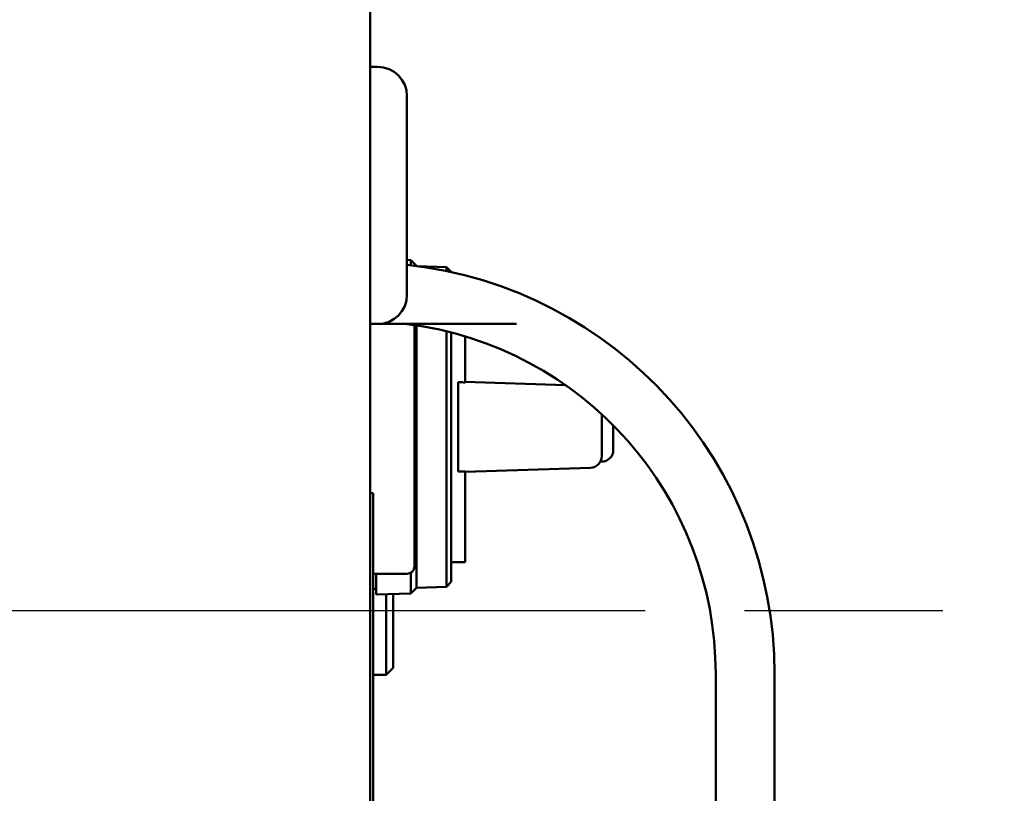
# Model space of a CAD drawing. Header units: inches. Extents: x 1 to 203, y 4 to 128.
# Tile 11 of 112: x 61.93 to 65.28, y 23.78 to 26.41. Entities that reach past the tile are written whole.
import ezdxf

# ---------------------------------------------------------------- set-up
doc = ezdxf.new("R2010")
doc.units = ezdxf.units.IN
doc.header["$LTSCALE"] = 6
doc.header["$MEASUREMENT"] = 0
doc.linetypes.add('CHAIN', pattern=[0.7087, 0.4724, -0.0591, 0.1181, -0.0591])
doc.layers.add('Centerline (ANSI)', color=7, linetype='Continuous', lineweight=25)
doc.layers.add('Visible (ANSI)', color=7, linetype='Continuous', lineweight=50)

msp = doc.modelspace()

# ---------------------------------------------------------------- linework, layer by layer
at = {"layer": 'Centerline (ANSI)', "linetype": 'CHAIN', "ltscale": 0.952448}
msp.add_line((37.0553, 24.4033), (65.2762, 24.4033), dxfattribs=at)
at = {"layer": 'Visible (ANSI)'}
for p, q in [((63.1196, 19.2573), (63.1196, 29.5493)), ((63.1446, 26.2533), (63.1196, 26.2533)), ((63.2446, 26.1533), (63.2446, 25.4783)), ((63.2582, 25.5958), (63.2446, 25.5962)), ((63.2582, 25.5782), (63.2582, 25.5958)), ((63.2771, 25.5758), (63.2582, 25.5958)), ((63.3795, 25.5722), (63.2794, 25.5755)), ((63.3795, 25.5585), (63.3795, 25.5722)), ((63.3952, 25.5553), (63.3795, 25.5722)), ((63.3952, 25.5551), (63.3952, 25.5553)), ((63.1446, 25.3783), (63.1196, 25.3783)), ((63.6166, 25.3783), (63.1446, 25.3783)), ((63.2696, 25.3749), (63.2696, 24.5533)), ((63.2771, 24.4809), (63.2771, 25.3738)), ((63.3795, 24.4845), (63.3795, 25.3534)), ((63.3952, 24.5013), (63.3952, 25.3495)), ((63.4425, 25.3362), (63.4425, 25.1796)), ((63.4188, 25.1804), (63.4188, 24.8763)), ((63.7838, 25.1701), (63.4425, 25.1811)), ((63.907, 24.9287), (63.907, 25.0709)), ((63.9464, 25.033), (63.9464, 24.9496)), ((63.4425, 24.8755), (63.8689, 24.8893)), ((63.9024, 24.9102), (63.907, 24.9102)), ((63.4425, 24.8771), (63.4425, 24.5677)), ((63.1196, 24.8033), (63.1296, 24.8033)), ((63.1296, 24.8033), (63.1296, 22.8408)), ((63.4425, 24.5677), (63.3952, 24.5677)), ((63.2446, 24.5283), (63.1296, 24.5283)), ((63.1393, 24.4575), (63.1393, 24.5283)), ((63.2582, 24.4609), (63.2582, 24.5323)), ((63.3795, 24.4845), (63.2771, 24.4811)), ((63.3952, 24.5013), (63.3795, 24.4845)), ((63.1296, 24.4771), (63.1393, 24.4771)), ((63.2582, 24.4609), (63.1393, 24.4575)), ((63.1743, 24.4585), (63.1743, 24.1846)), ((63.1977, 24.208), (63.1977, 24.4591)), ((63.2771, 24.4809), (63.2582, 24.4609)), ((63.1296, 24.1846), (63.1743, 24.1846)), ((63.1977, 24.208), (63.1743, 24.1846)), ((64.2946, 22.5689), (64.2946, 24.1877)), ((64.4946, 24.1877), (64.4946, 22.5689))]:
    msp.add_line(p, q, dxfattribs=at)
for centre, radius, start, end in [((63.1446, 26.1533), 0.1, 0, 90), ((63.0946, 24.1877), 1.4, 0, 83.8494), ((63.1446, 25.4783), 0.1, 270, 0), ((63.0946, 24.1877), 1.2, 0, 82.8192), ((63.8677, 24.9287), 0.0394, 271.8476, 0), ((63.907, 24.9496), 0.0394, 270, 0), ((63.2446, 24.5533), 0.025, 270, 0)]:
    msp.add_arc(centre, radius, start, end, dxfattribs=at)
for points, knots in [([(63.4188, 25.1804), (63.4228, 25.1802), (63.4267, 25.1801), (63.4346, 25.1798), (63.4385, 25.1797), (63.4425, 25.1796)], [-0.06003988, -0.06003988, -0.06003988, -0.06003988, -0.03002091, -0.03002091, -0.000001, -0.000001, -0.000001, -0.000001]), ([(63.4425, 24.8771), (63.4385, 24.877), (63.4346, 24.8768), (63.4267, 24.8766), (63.4228, 24.8764), (63.4188, 24.8763)], [-0.060045, -0.060045, -0.060045, -0.060045, -0.03002266, -0.03002266, -0.0000012, -0.0000012, -0.0000012, -0.0000012])]:
    msp.add_open_spline(points, degree=3, knots=knots, dxfattribs=at)

doc.saveas('drawing.dxf')
